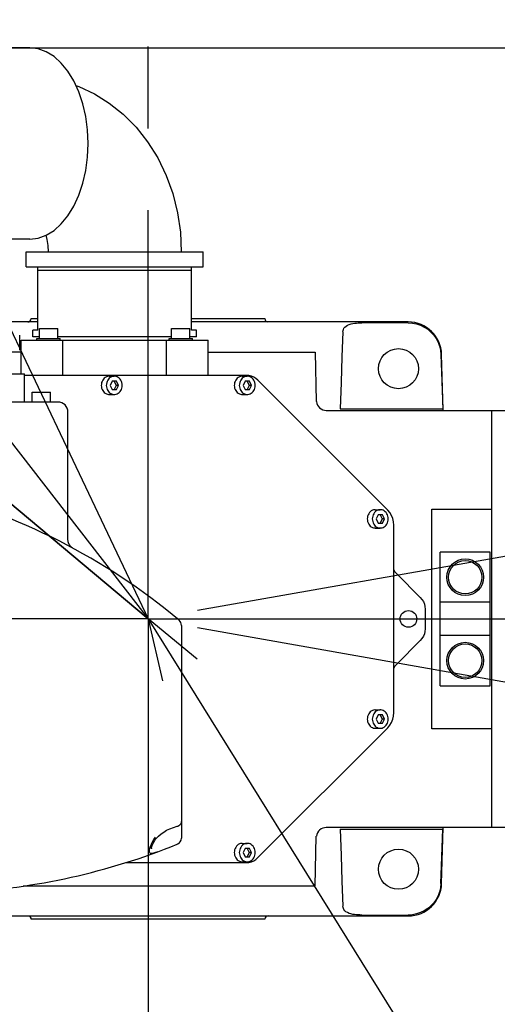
# Model space of a CAD drawing. Header units: millimetres. Extents: x 0 to 594, y 0 to 420.
# Tile 11 of 35: x 110 to 124, y 283 to 312. Entities that reach past the tile are written whole.
import ezdxf

# ---------------------------------------------------------------- set-up
doc = ezdxf.new("R2010")
doc.units = ezdxf.units.MM
doc.header["$LTSCALE"] = 32.67
doc.linetypes.add('CENTER', pattern=[0.6, 0.375, -0.075, 0.075, -0.075])
doc.layers.get('0').update_dxf_attribs({"linetype": 'CONTINUOUS'})
for name, color, linetype in [('CRV', 7, 'CONTINUOUS'), ('DEFAULT_1', 7, 'CENTER'), ('DRA_ITEM', 7, 'CONTINUOUS'), ('DRIV_DIM', 7, 'CONTINUOUS'), ('PARAM_DIM', 7, 'CONTINUOUS')]:
    doc.layers.add(name, color=color, linetype=linetype)
doc.styles.get("Standard").update_dxf_attribs({"font": 'txt', "width": 0.8})
doc.dimstyles.new('DIMSTYLE_18', dxfattribs={"dimtxt": 3.8, "dimasz": 1.8, "dimexe": 0.18, "dimexo": 0.0625, "dimgap": 0.09, "dimtad": 1, "dimlfac": 10, "dimdsep": 46, "dimtxsty": 'STANDARD', "dimblk": 'OPEN', "dimblk1": 'OPEN', "dimblk2": 'OPEN', "dimcen": 0.09, "dimadec": 0, "dimazin": 0, "dimtp": 0.5, "dimtm": 0.5, "dimtfac": 1, "dimtofl": 0, "dimtmove": 0, "dimatfit": 3, "dimldrblk": 'OPEN', "dimfxl": 1, "dimtolj": 1, "dimarcsym": 0})
doc.dimstyles.new('DIMSTYLE_2', dxfattribs={"dimtxt": 3.8, "dimasz": 1.8, "dimexe": 0.18, "dimexo": 0.0625, "dimgap": 0.09, "dimtad": 1, "dimdec": 3, "dimlfac": 10, "dimdsep": 46, "dimtxsty": 'STANDARD', "dimblk": 'OPEN', "dimblk1": 'OPEN', "dimblk2": 'OPEN', "dimcen": 0.09, "dimadec": 0, "dimazin": 0, "dimtp": 0.001, "dimtm": 0.001, "dimtfac": 1, "dimtdec": 3, "dimtofl": 0, "dimtmove": 0, "dimatfit": 3, "dimldrblk": 'OPEN', "dimfxl": 1, "dimtolj": 1, "dimarcsym": 0})
doc.dimstyles.new('DIMSTYLE_3', dxfattribs={"dimtxt": 3.8, "dimasz": 1.8, "dimexe": 0.18, "dimexo": 0.0625, "dimgap": 0.09, "dimtad": 1, "dimdec": 0, "dimlfac": 10, "dimdsep": 46, "dimtxsty": 'STANDARD', "dimblk": 'OPEN', "dimblk1": 'OPEN', "dimblk2": 'OPEN', "dimcen": 0.09, "dimadec": 0, "dimazin": 0, "dimtfac": 1, "dimtdec": 0, "dimtofl": 0, "dimtmove": 0, "dimatfit": 3, "dimldrblk": 'OPEN', "dimfxl": 1, "dimtolj": 1, "dimarcsym": 0})
doc.dimstyles.new('DIMSTYLE_4', dxfattribs={"dimtxt": 3.8, "dimasz": 1.8, "dimexe": 0.18, "dimexo": 0.0625, "dimgap": 0.09, "dimtad": 1, "dimdec": 1, "dimlfac": 10, "dimdsep": 46, "dimtxsty": 'STANDARD', "dimblk": 'OPEN', "dimblk1": 'OPEN', "dimblk2": 'OPEN', "dimcen": 0.09, "dimadec": 0, "dimazin": 0, "dimtp": 0.1, "dimtm": 0.1, "dimtfac": 1, "dimtdec": 1, "dimtofl": 0, "dimtmove": 0, "dimatfit": 3, "dimldrblk": 'OPEN', "dimfxl": 1, "dimtolj": 1, "dimarcsym": 0})

# ---------------------------------------------------------------- blocks, each defined once
blk = doc.blocks.new('_OPEN')
at = {"color": 0, "linetype": 'BYBLOCK'}
for p, q in [((0, 0), (-1, 0.342)), ((-1, -0.342), (0, 0)), ((-1, 0), (0, 0))]:
    blk.add_line(p, q, dxfattribs=at)
blk = doc.blocks.new('*D5')
at = {"layer": 'DRIV_DIM', "color": 2, "linetype": 'CONTINUOUS'}
for p, q in [((129.435, 298.884), (129.435, 328.714)), ((113.355, 326.714), (121.395, 326.714)), ((129.435, 326.714), (121.395, 326.714))]:
    blk.add_line(p, q, dxfattribs=at)
at = {"layer": 'DRIV_DIM', "color": 2, "linetype": 'CONTINUOUS', "xscale": 1.8, "yscale": 1.8, "zscale": 1.8, "rotation": 180}
blk.add_blockref('_OPEN', (113.355, 326.714), dxfattribs=at)
at = {"layer": 'DRIV_DIM', "color": 2, "linetype": 'CONTINUOUS', "xscale": 1.8, "yscale": 1.8, "zscale": 1.8}
blk.add_blockref('_OPEN', (129.435, 326.714), dxfattribs=at)
blk = doc.blocks.new('*D6')
at = {"layer": 'DRIV_DIM', "color": 2, "linetype": 'CONTINUOUS'}
for p, q in [((177.012, 294.091), (177.012, 286.191)), ((177.012, 278.291), (177.012, 286.191)), ((102.682, 278.291), (179.012, 278.291))]:
    blk.add_line(p, q, dxfattribs=at)
at = {"layer": 'DRIV_DIM', "color": 2, "linetype": 'CONTINUOUS', "xscale": 1.8, "yscale": 1.8, "zscale": 1.8}
for p, rotation in [((177.012, 294.091), 90), ((177.012, 278.291), 270)]:
    blk.add_blockref('_OPEN', p, dxfattribs=dict(at, rotation=rotation))
blk = doc.blocks.new('*D7')
at = {"layer": 'DRIV_DIM', "color": 2, "linetype": 'CONTINUOUS'}
for p, q in [((108.933, 311.206), (179.012, 311.206)), ((177.012, 311.206), (177.012, 302.649)), ((177.012, 294.091), (177.012, 302.649))]:
    blk.add_line(p, q, dxfattribs=at)
at = {"layer": 'DRIV_DIM', "color": 2, "linetype": 'CONTINUOUS', "xscale": 1.8, "yscale": 1.8, "zscale": 1.8}
for p, rotation in [((177.012, 311.206), 90), ((177.012, 294.091), 270)]:
    blk.add_blockref('_OPEN', p, dxfattribs=dict(at, rotation=rotation))
blk = doc.blocks.new('*D28')
at = {"layer": 'DRIV_DIM', "color": 2, "linetype": 'CONTINUOUS'}
blk.add_line((64.282, 357.462), (113.355, 294.091), dxfattribs=at)
at = {"layer": 'DRIV_DIM', "color": 2, "linetype": 'CONTINUOUS', "xscale": 1.8, "yscale": 1.8, "zscale": 1.8, "rotation": 127.753869}
blk.add_blockref('_OPEN', (64.282, 357.462), dxfattribs=at)
blk = doc.blocks.new('*D29')
at = {"layer": 'DRIV_DIM', "color": 2, "linetype": 'CONTINUOUS'}
blk.add_line((75.58, 373.702), (113.355, 294.091), dxfattribs=at)
at = {"layer": 'DRIV_DIM', "color": 2, "linetype": 'CONTINUOUS', "xscale": 1.8, "yscale": 1.8, "zscale": 1.8, "rotation": 115.384573}
blk.add_blockref('_OPEN', (75.58, 373.702), dxfattribs=at)
blk = doc.blocks.new('*D47')
at = {"layer": 'DRIV_DIM', "color": 2, "linetype": 'CONTINUOUS'}
for p, q in [((113.355, 294.091), (73.968, 327.167)), ((93.519, 310.749), (113.355, 294.091))]:
    blk.add_line(p, q, dxfattribs=at)
at = {"layer": 'DRIV_DIM', "color": 2, "linetype": 'CONTINUOUS', "xscale": 1.8, "yscale": 1.8, "zscale": 1.8, "rotation": 139.977757}
blk.add_blockref('_OPEN', (93.519, 310.749), dxfattribs=at)
blk = doc.blocks.new('*D74')
at = {"layer": 'PARAM_DIM', "color": 2, "linetype": 'CONTINUOUS'}
for p, q in [((114.832, 294.352), (183.707, 306.496)), ((111.855, 294.091), (41.918, 294.091))]:
    blk.add_line(p, q, dxfattribs=at)
for points in [[(180.797, 307.803), (181.737, 306.149), (182.007, 308.032)], [(43.326, 295.899), (43.918, 294.091), (44.557, 295.883)]]:
    blk.add_lwpolyline(points, dxfattribs=at)
for start, end in [(10, 95), (95, 180)]:
    blk.add_arc((113.355, 294.091), 69.437, start, end, dxfattribs=at)
blk = doc.blocks.new('*D75')
at = {"layer": 'PARAM_DIM', "color": 2, "linetype": 'CONTINUOUS'}
for p, q in [((111.855, 294.091), (41.551, 294.091)), ((114.832, 293.831), (184.069, 281.623))]:
    blk.add_line(p, q, dxfattribs=at)
for points in [[(44.189, 292.299), (43.551, 294.091), (42.958, 292.284)], [(182.369, 280.087), (182.099, 281.97), (181.159, 280.316)]]:
    blk.add_lwpolyline(points, dxfattribs=at)
for start, end in [(180, 265), (265, 350)]:
    blk.add_arc((113.355, 294.091), 69.805, start, end, dxfattribs=at)

msp = doc.modelspace()

# ---------------------------------------------------------------- linework, layer by layer
at = {"color": 7, "linetype": 'CONTINUOUS'}
for p, q in [((109.8146, 311.20635), (107.43288, 311.20635)), ((109.8146, 305.47635), (108.21885, 305.47635)), ((109.7001, 304.64135), (109.7001, 305.09135)), ((109.70014, 305.09135), (115.01005, 305.09135)), ((115.0101, 304.64135), (115.0101, 305.09135)), ((109.70014, 304.64135), (115.01005, 304.64135)), ((110.0551, 302.74135), (110.0551, 304.64135)), ((110.0551, 304.54135), (114.6551, 304.54135)), ((114.6551, 302.74135), (114.6551, 304.64135)), ((109.8551, 303.09135), (110.0551, 303.09135)), ((114.6551, 303.09135), (116.8551, 303.09135)), ((110.0551, 302.99135), (108.83419, 302.99135)), ((109.9051, 302.54135), (109.9051, 302.74135)), ((110.0551, 302.74135), (109.9051, 302.74135)), ((110.1002, 302.49135), (110.1002, 302.79135)), ((110.1002, 302.79135), (110.6502, 302.79135)), ((110.6502, 302.49135), (110.6502, 302.79135)), ((114.06, 302.49135), (114.06, 302.79135)), ((114.06, 302.79135), (114.61, 302.79135)), ((114.61, 302.49135), (114.61, 302.79135)), ((121.14787, 302.99135), (114.6551, 302.99135)), ((114.8051, 302.74135), (114.6551, 302.74135)), ((114.8051, 302.54135), (114.8051, 302.74135)), ((121.14789, 302.96393), (119.7551, 302.96393)), ((109.5101, 302.14135), (109.5101, 302.59135)), ((110.1051, 302.54135), (109.9051, 302.54135)), ((110.0252, 302.44135), (110.0252, 302.49135)), ((110.0252, 302.49135), (110.7252, 302.49135)), ((114.06, 302.54135), (110.6502, 302.54135)), ((110.7252, 302.44135), (110.7252, 302.49135)), ((113.985, 302.44135), (113.985, 302.49135)), ((113.985, 302.49135), (114.685, 302.49135)), ((114.8051, 302.54135), (114.6051, 302.54135)), ((114.685, 302.44135), (114.685, 302.49135)), ((109.5551, 301.44135), (109.5551, 302.44135)), ((109.5551, 302.44135), (115.1551, 302.44135)), ((110.80591, 301.39135), (110.80591, 302.44135)), ((113.90429, 301.39135), (113.90429, 302.44135)), ((115.1551, 301.39135), (115.1551, 302.44135)), ((109.5551, 302.09135), (109.24106, 302.09135)), ((115.1551, 302.09135), (118.3551, 302.09135)), ((118.3551, 302.09135), (118.39405, 300.60395)), ((122.19144, 300.34135), (122.14754, 302.0175)), ((104.0551, 301.44135), (109.6551, 301.44135)), ((109.6551, 300.59135), (109.6551, 301.44135)), ((116.30271, 301.39135), (109.6551, 301.39135)), ((112.19244, 301.36635), (112.34244, 301.36635)), ((116.17615, 301.36635), (116.32615, 301.36635)), ((112.27994, 301.21635), (112.21744, 301.09135)), ((112.21744, 301.09135), (112.27994, 300.96635)), ((112.40494, 301.21635), (112.27994, 301.21635)), ((112.33994, 301.21635), (112.40244, 301.09135)), ((112.40244, 301.09135), (112.33994, 300.96635)), ((112.46744, 301.09135), (112.40244, 301.09135)), ((112.46744, 301.09135), (112.40494, 301.21635)), ((112.40494, 300.96635), (112.46744, 301.09135)), ((116.26365, 301.21635), (116.20115, 301.09135)), ((116.20115, 301.09135), (116.26365, 300.96635)), ((116.38865, 301.21635), (116.26365, 301.21635)), ((116.32365, 301.21635), (116.38615, 301.09135)), ((116.38615, 301.09135), (116.32365, 300.96635)), ((116.45115, 301.09135), (116.38615, 301.09135)), ((116.45115, 301.09135), (116.38865, 301.21635)), ((116.38865, 300.96635), (116.45115, 301.09135)), ((120.53314, 297.35078), (116.64307, 301.24471)), ((109.8801, 300.59135), (109.8801, 300.89135)), ((109.8801, 300.89135), (110.4301, 300.89135)), ((110.4301, 300.59135), (110.4301, 300.89135)), ((112.19244, 300.81635), (112.34244, 300.81635)), ((112.27994, 300.96635), (112.40494, 300.96635)), ((116.17615, 300.81635), (116.32615, 300.81635)), ((116.26365, 300.96635), (116.38865, 300.96635)), ((110.65509, 300.59135), (99.1551, 300.59135)), ((119.11103, 300.39135), (122.18303, 300.39135)), ((110.9551, 296.4709), (110.9551, 300.29135)), ((118.69317, 300.34135), (124.2051, 300.34135)), ((123.6551, 287.84135), (123.6551, 300.34135)), ((120.15987, 297.36635), (120.30987, 297.36635)), ((120.24737, 297.21635), (120.18487, 297.09135)), ((120.37237, 297.21635), (120.24737, 297.21635)), ((120.30737, 297.21635), (120.36987, 297.09135)), ((120.43487, 297.09135), (120.37237, 297.21635)), ((121.8551, 297.37943), (123.6551, 297.37943)), ((121.8551, 290.80326), (121.8551, 297.37943)), ((120.18487, 297.09135), (120.24737, 296.96635)), ((120.24737, 296.96635), (120.37237, 296.96635)), ((120.36987, 297.09135), (120.30737, 296.96635)), ((120.43487, 297.09135), (120.36987, 297.09135)), ((120.37237, 296.96635), (120.43487, 297.09135)), ((120.71239, 291.28528), (120.71239, 296.89741)), ((120.15987, 296.81635), (120.30987, 296.81635)), ((123.6051, 296.09135), (122.1051, 296.09135)), ((122.1051, 292.09135), (122.1051, 296.09135)), ((123.6051, 292.09135), (123.6051, 296.09135)), ((120.8015, 295.44495), (121.5087, 294.73774)), ((123.6051, 294.59135), (122.1051, 294.59135)), ((121.6551, 294.38431), (121.6551, 293.79838)), ((114.3551, 293.89835), (114.3551, 287.52558)), ((121.6551, 294.09135), (121.8551, 294.09135)), ((121.5087, 293.44495), (120.8015, 292.73774)), ((123.6051, 293.59135), (122.1051, 293.59135)), ((122.1051, 292.09135), (123.6051, 292.09135)), ((120.15987, 291.36635), (120.30987, 291.36635)), ((120.24737, 291.21635), (120.18487, 291.09135)), ((120.18487, 291.09135), (120.24737, 290.96635)), ((120.37237, 291.21635), (120.24737, 291.21635)), ((120.24737, 290.96635), (120.37237, 290.96635)), ((120.30737, 291.21635), (120.36987, 291.09135)), ((120.36987, 291.09135), (120.30737, 290.96635)), ((120.43487, 291.09135), (120.36987, 291.09135)), ((120.43487, 291.09135), (120.37237, 291.21635)), ((120.37237, 290.96635), (120.43487, 291.09135)), ((116.64307, 286.93798), (120.53314, 290.83191)), ((120.15987, 290.81635), (120.30987, 290.81635)), ((123.6551, 290.80326), (121.8551, 290.80326)), ((124.2051, 287.84135), (118.69317, 287.84135)), ((119.11103, 287.79135), (122.18303, 287.79135)), ((122.14754, 286.16519), (122.19144, 287.84135)), ((118.3551, 286.09135), (118.39405, 287.57875)), ((114.23041, 287.34031), (114.21926, 287.33579)), ((114.23041, 287.34031), (114.23024, 287.34023)), ((116.17615, 287.36635), (116.32615, 287.36635)), ((116.26365, 287.21635), (116.20115, 287.09135)), ((116.38865, 287.21635), (116.26365, 287.21635)), ((116.32365, 287.21635), (116.38615, 287.09135)), ((116.45115, 287.09135), (116.38865, 287.21635)), ((113.02633, 286.89653), (113.02387, 286.89571)), ((116.17615, 286.81635), (116.32615, 286.81635)), ((116.20115, 287.09135), (116.26365, 286.96635)), ((116.26365, 286.96635), (116.38865, 286.96635)), ((116.38615, 287.09135), (116.32365, 286.96635)), ((116.45115, 287.09135), (116.38615, 287.09135)), ((116.38865, 286.96635), (116.45115, 287.09135)), ((112.70058, 286.79135), (116.30271, 286.79135)), ((109.6177, 286.09135), (118.3551, 286.09135)), ((108.8551, 285.19135), (121.14787, 285.19135)), ((116.8551, 285.09135), (109.8551, 285.09135)), ((119.7551, 285.21877), (121.14789, 285.21877))]:
    msp.add_line(p, q, dxfattribs=at)
for points in [[(111.55663, 308.34135), (111.5389, 308.74908), (111.48607, 309.14851), (111.39921, 309.53151), (111.28009, 309.89028), (111.13114, 310.21752), (110.95539, 310.50657), (110.75641, 310.75154), (110.53827, 310.94744), (110.30539, 311.09029), (110.06252, 311.17718), (109.8146, 311.20635)], [(111.19592, 310.0752), (111.28296, 310.04671), (111.74598, 309.83032), (112.19282, 309.55207), (112.6099, 309.21822), (112.99603, 308.82797), (113.34189, 308.38869), (113.64248, 307.90613), (113.8944, 307.38499), (114.09236, 306.83667), (114.23536, 306.26561), (114.3214, 305.68151), (114.3501, 305.09135)], [(109.8146, 305.47635), (110.06252, 305.50551), (110.30539, 305.5924), (110.53827, 305.73525), (110.75641, 305.93115), (110.95539, 306.17612), (111.13114, 306.46517), (111.28009, 306.79241), (111.39921, 307.15118), (111.48607, 307.53418), (111.5389, 307.93361), (111.55663, 308.34135)], [(110.29728, 305.5895), (110.32624, 305.46506), (110.3515, 305.28087), (110.3601, 305.09135)], [(119.19056, 302.6992), (119.19496, 302.73436), (119.20566, 302.76902), (119.22324, 302.80295), (119.24904, 302.83604), (119.28415, 302.86708), (119.3293, 302.89479), (119.38252, 302.91734), (119.43813, 302.93366), (119.4918, 302.94475), (119.54411, 302.9524), (119.59629, 302.95773), (119.64892, 302.96125), (119.70189, 302.96327), (119.7551, 302.96393)], [(121.14789, 302.96393), (121.27266, 302.95596), (121.39554, 302.93215), (121.51439, 302.89289), (121.62723, 302.83884), (121.73223, 302.77089), (121.82776, 302.69008), (121.91232, 302.59763), (121.9844, 302.49513), (122.04278, 302.3843), (122.08653, 302.26692), (122.11497, 302.14478), (122.12756, 302.01981)], [(119.19056, 302.6992), (119.16281, 301.94772), (119.13634, 301.17846), (119.11103, 300.39135)], [(122.12756, 302.01981), (122.14655, 301.48497), (122.16504, 300.94218), (122.18303, 300.39135)], [(112.19244, 301.36634), (112.17464, 301.36558), (112.13944, 301.35945), (112.10543, 301.34734), (112.07336, 301.3295), (112.04395, 301.30635), (112.01785, 301.27839), (111.99566, 301.24626), (111.97786, 301.21066), (111.96486, 301.1724), (111.95694, 301.13233), (111.95428, 301.09135)], [(112.34244, 301.36634), (112.32464, 301.36558), (112.28944, 301.35945), (112.25543, 301.34734), (112.22336, 301.3295), (112.19395, 301.30635), (112.16785, 301.27839), (112.14566, 301.24626), (112.12786, 301.21066), (112.11486, 301.1724), (112.10694, 301.13233), (112.10428, 301.09135)], [(112.58059, 301.09135), (112.57793, 301.13233), (112.57001, 301.1724), (112.55701, 301.21066), (112.53921, 301.24626), (112.51702, 301.27839), (112.49092, 301.30635), (112.46151, 301.3295), (112.42944, 301.34734), (112.39543, 301.35945), (112.36023, 301.36558), (112.34244, 301.36634)], [(116.17615, 301.36634), (116.15836, 301.36558), (116.12316, 301.35945), (116.08914, 301.34734), (116.05707, 301.3295), (116.02766, 301.30635), (116.00157, 301.27839), (115.97938, 301.24626), (115.96158, 301.21066), (115.94858, 301.1724), (115.94066, 301.13233), (115.938, 301.09135)], [(116.32615, 301.36634), (116.30836, 301.36558), (116.27316, 301.35945), (116.23914, 301.34734), (116.20707, 301.3295), (116.17766, 301.30635), (116.15157, 301.27839), (116.12938, 301.24626), (116.11158, 301.21066), (116.09858, 301.1724), (116.09066, 301.13233), (116.088, 301.09135)], [(116.64307, 301.24471), (116.58371, 301.29604), (116.51863, 301.33709), (116.44915, 301.36703), (116.37668, 301.38524), (116.30271, 301.39135)], [(116.56431, 301.09135), (116.56165, 301.13233), (116.55373, 301.1724), (116.54073, 301.21066), (116.52293, 301.24626), (116.50073, 301.27839), (116.47464, 301.30635), (116.44523, 301.3295), (116.41316, 301.34734), (116.37915, 301.35945), (116.34395, 301.36558), (116.32615, 301.36634)], [(111.95428, 301.09135), (111.95694, 301.05036), (111.96486, 301.01029), (111.97786, 300.97203), (111.99566, 300.93643), (112.01785, 300.9043), (112.04395, 300.87634), (112.07336, 300.85319), (112.10543, 300.83536), (112.13944, 300.82324), (112.17464, 300.81711), (112.19244, 300.81635)], [(112.10428, 301.09135), (112.10694, 301.05036), (112.11486, 301.01029), (112.12786, 300.97203), (112.14566, 300.93643), (112.16785, 300.9043), (112.19395, 300.87634), (112.22336, 300.85319), (112.25543, 300.83536), (112.28944, 300.82324), (112.32464, 300.81711), (112.34244, 300.81635)], [(112.34244, 300.81635), (112.36023, 300.81711), (112.39543, 300.82324), (112.42944, 300.83536), (112.46151, 300.85319), (112.49092, 300.87634), (112.51702, 300.9043), (112.53921, 300.93643), (112.55701, 300.97203), (112.57001, 301.01029), (112.57793, 301.05036), (112.58059, 301.09135)], [(115.938, 301.09135), (115.94066, 301.05036), (115.94858, 301.01029), (115.96158, 300.97203), (115.97938, 300.93643), (116.00157, 300.9043), (116.02766, 300.87634), (116.05707, 300.85319), (116.08914, 300.83536), (116.12316, 300.82324), (116.15836, 300.81711), (116.17615, 300.81635)], [(116.088, 301.09135), (116.09066, 301.05036), (116.09858, 301.01029), (116.11158, 300.97203), (116.12938, 300.93643), (116.15157, 300.9043), (116.17766, 300.87634), (116.20707, 300.85319), (116.23914, 300.83536), (116.27316, 300.82324), (116.30836, 300.81711), (116.32615, 300.81635)], [(116.32615, 300.81635), (116.34395, 300.81711), (116.37915, 300.82324), (116.41316, 300.83536), (116.44523, 300.85319), (116.47464, 300.87634), (116.50073, 300.9043), (116.52293, 300.93643), (116.54073, 300.97203), (116.55373, 301.01029), (116.56165, 301.05036), (116.56431, 301.09135)], [(120.15987, 297.36634), (120.14207, 297.36558), (120.10688, 297.35945), (120.07286, 297.34734), (120.04079, 297.3295), (120.01138, 297.30635), (119.98529, 297.27839), (119.9631, 297.24626), (119.9453, 297.21066), (119.93229, 297.1724), (119.92437, 297.13233), (119.92171, 297.09135)], [(120.30987, 297.36634), (120.29207, 297.36558), (120.25688, 297.35945), (120.22286, 297.34734), (120.19079, 297.3295), (120.16138, 297.30635), (120.13529, 297.27839), (120.1131, 297.24626), (120.0953, 297.21066), (120.08229, 297.1724), (120.07437, 297.13233), (120.07171, 297.09135)], [(120.42895, 297.3295), (120.39688, 297.34734), (120.36286, 297.35945), (120.32767, 297.36558), (120.30987, 297.36634)], [(120.54803, 297.09135), (120.54537, 297.13233), (120.53745, 297.1724), (120.52444, 297.21066), (120.50664, 297.24626), (120.48445, 297.27839), (120.45836, 297.30635), (120.42895, 297.3295)], [(120.71239, 296.89741), (120.70479, 296.9997), (120.68219, 297.09899), (120.64527, 297.19239), (120.59509, 297.27714), (120.53314, 297.35078)], [(119.92171, 297.09135), (119.92437, 297.05036), (119.93229, 297.01029), (119.9453, 296.97203), (119.9631, 296.93643), (119.98529, 296.9043), (120.01138, 296.87634), (120.04079, 296.85319), (120.07286, 296.83536), (120.10688, 296.82324), (120.14207, 296.81711), (120.15987, 296.81635)], [(120.07171, 297.09135), (120.07437, 297.05036), (120.08229, 297.01029), (120.0953, 296.97203), (120.1131, 296.93643), (120.13529, 296.9043), (120.16138, 296.87634), (120.19079, 296.85319), (120.22286, 296.83536), (120.25688, 296.82324), (120.29207, 296.81711), (120.30987, 296.81635)], [(120.30987, 296.81635), (120.32767, 296.81711), (120.36286, 296.82324), (120.39688, 296.83536), (120.42895, 296.85319), (120.45836, 296.87634), (120.48445, 296.9043), (120.50664, 296.93643), (120.52444, 296.97203), (120.53745, 297.01029), (120.54537, 297.05036), (120.54803, 297.09135)], [(111.11216, 296.20642), (111.10623, 296.20972), (111.09994, 296.21342), (111.09336, 296.21751), (111.08656, 296.22199), (111.07962, 296.22685), (111.07257, 296.23209), (111.06544, 296.23774), (111.05823, 296.2438), (111.05099, 296.25031), (111.04375, 296.25726), (111.03653, 296.26468), (111.02937, 296.27258), (111.0223, 296.28095), (111.01537, 296.28981), (111.00861, 296.29917), (111.00204, 296.30905), (110.99571, 296.31945), (110.98966, 296.33038), (110.98393, 296.34185), (110.97856, 296.35387), (110.97361, 296.36642), (110.96913, 296.37951), (110.96516, 296.39313), (110.96177, 296.40727), (110.95901, 296.42191), (110.95694, 296.43702), (110.95561, 296.45259), (110.9551, 296.47017)], [(120.71239, 295.56686), (120.75056, 295.50459), (120.8015, 295.44495)], [(121.5087, 294.73774), (121.55964, 294.6781), (121.60062, 294.61123), (121.63064, 294.53877), (121.64894, 294.4625), (121.6551, 294.38431)], [(121.6551, 293.79838), (121.64894, 293.72019), (121.63064, 293.64392), (121.60062, 293.57147), (121.55964, 293.50459), (121.5087, 293.44495)], [(120.8015, 292.73774), (120.75056, 292.6781), (120.71239, 292.61583)], [(120.15987, 291.36634), (120.14207, 291.36558), (120.10688, 291.35945), (120.07286, 291.34734), (120.04079, 291.3295), (120.01138, 291.30635), (119.98529, 291.27839), (119.9631, 291.24626), (119.9453, 291.21066), (119.93229, 291.1724), (119.92437, 291.13233), (119.92171, 291.09135)], [(120.30987, 291.36634), (120.29207, 291.36558), (120.25688, 291.35945), (120.22286, 291.34734), (120.19079, 291.3295), (120.16138, 291.30635), (120.13529, 291.27839), (120.1131, 291.24626), (120.0953, 291.21066), (120.08229, 291.1724), (120.07437, 291.13233), (120.07171, 291.09135)], [(120.54803, 291.09135), (120.54537, 291.13233), (120.53745, 291.1724), (120.52444, 291.21066), (120.50664, 291.24626), (120.48445, 291.27839), (120.45836, 291.30635), (120.42895, 291.3295), (120.39688, 291.34734), (120.36286, 291.35945), (120.32767, 291.36558), (120.30987, 291.36634)], [(120.53314, 290.83191), (120.59509, 290.90555), (120.64527, 290.99031), (120.68219, 291.0837), (120.70479, 291.18299), (120.71239, 291.28528)], [(119.92171, 291.09135), (119.92437, 291.05036), (119.93229, 291.01029), (119.9453, 290.97203), (119.9631, 290.93643), (119.98529, 290.9043), (120.01138, 290.87634), (120.04079, 290.85319), (120.07286, 290.83536), (120.10688, 290.82324), (120.14207, 290.81711), (120.15987, 290.81635)], [(120.07171, 291.09135), (120.07437, 291.05036), (120.08229, 291.01029), (120.0953, 290.97203), (120.1131, 290.93643), (120.13529, 290.9043), (120.16138, 290.87634), (120.19079, 290.85319), (120.22286, 290.83536), (120.25688, 290.82324), (120.29207, 290.81711), (120.30987, 290.81635)], [(120.39688, 290.83536), (120.42895, 290.85319), (120.45836, 290.87634), (120.48445, 290.9043), (120.50664, 290.93643), (120.52444, 290.97203), (120.53745, 291.01029), (120.54537, 291.05036), (120.54803, 291.09135)], [(120.30987, 290.81635), (120.32767, 290.81711), (120.36286, 290.82324), (120.39688, 290.83536)], [(114.22408, 287.87736), (114.24832, 287.88561), (114.28031, 287.90131), (114.30648, 287.91991), (114.32738, 287.94134), (114.34279, 287.96549), (114.35219, 287.99185), (114.3551, 288.01747)], [(113.6121, 287.52659), (113.66879, 287.58684), (113.74245, 287.65022), (113.82333, 287.70644), (113.91195, 287.7568), (114.00946, 287.80237), (114.1174, 287.84379), (114.22409, 287.87737)], [(119.11103, 287.79135), (119.13634, 287.00423), (119.16281, 286.23497), (119.19056, 285.48349)], [(122.12756, 286.16288), (122.14655, 286.69773), (122.16504, 287.24052), (122.18303, 287.79135)], [(113.41211, 287.22161), (113.42947, 287.27905), (113.45403, 287.34308), (113.48633, 287.4117), (113.52721, 287.48304), (113.57737, 287.55486)], [(113.45505, 287.20746), (113.45517, 287.2067), (113.45513, 287.21108), (113.45644, 287.22434), (113.46047, 287.24496), (113.46777, 287.2715), (113.47858, 287.30287), (113.49309, 287.33816), (113.51146, 287.37647), (113.53374, 287.41677), (113.55989, 287.45798), (113.58975, 287.49909), (113.61209, 287.52659)], [(113.64246, 287.11264), (113.57546, 287.08866), (113.52125, 287.07147), (113.47908, 287.06162), (113.44711, 287.0593), (113.4238, 287.06481), (113.40823, 287.07853), (113.39958, 287.10084), (113.39741, 287.13204), (113.40154, 287.17236), (113.41211, 287.22161)], [(114.25252, 287.35091), (114.24176, 287.34533), (114.23041, 287.34031)], [(116.17615, 287.36634), (116.15836, 287.36558), (116.12316, 287.35945), (116.08914, 287.34734), (116.05707, 287.3295), (116.02766, 287.30635), (116.00157, 287.27839), (115.97938, 287.24626), (115.96158, 287.21066), (115.94858, 287.1724), (115.94066, 287.13233), (115.938, 287.09135)], [(116.32615, 287.36634), (116.30836, 287.36558), (116.27316, 287.35945), (116.23914, 287.34734), (116.20707, 287.3295), (116.17766, 287.30635), (116.15157, 287.27839), (116.12938, 287.24626), (116.11158, 287.21066), (116.09858, 287.1724), (116.09066, 287.13233), (116.088, 287.09135)], [(116.56431, 287.09135), (116.56165, 287.13233), (116.55373, 287.1724), (116.54073, 287.21066), (116.52293, 287.24626), (116.50073, 287.27839), (116.47464, 287.30635), (116.44523, 287.3295), (116.41316, 287.34734), (116.37915, 287.35945), (116.34395, 287.36558), (116.32615, 287.36634)], [(115.938, 287.09135), (115.94066, 287.05036), (115.94858, 287.01029), (115.96158, 286.97203), (115.97938, 286.93643), (116.00157, 286.9043), (116.02766, 286.87634), (116.05707, 286.85319), (116.08914, 286.83536), (116.12316, 286.82324), (116.15836, 286.81711), (116.17615, 286.81635)], [(116.088, 287.09135), (116.09066, 287.05036), (116.09858, 287.01029), (116.11158, 286.97203), (116.12938, 286.93643), (116.15157, 286.9043), (116.17766, 286.87634), (116.20707, 286.85319), (116.23914, 286.83536), (116.27316, 286.82324), (116.30836, 286.81711), (116.32615, 286.81635)], [(116.30271, 286.79135), (116.37668, 286.79746), (116.44915, 286.81566), (116.51863, 286.8456), (116.58371, 286.88665), (116.64307, 286.93798)], [(116.32615, 286.81635), (116.34395, 286.81711), (116.37915, 286.82324), (116.41316, 286.83536), (116.44523, 286.85319), (116.47464, 286.87634), (116.50073, 286.9043), (116.52293, 286.93643), (116.54073, 286.97203), (116.55373, 287.01029), (116.56165, 287.05036), (116.56431, 287.09135)], [(122.12756, 286.16288), (122.11497, 286.03792), (122.08654, 285.91577), (122.04278, 285.79839), (121.9844, 285.68757), (121.91232, 285.58506), (121.82777, 285.49262), (121.73224, 285.41181), (121.62723, 285.34385), (121.51439, 285.2898), (121.39554, 285.25054), (121.27266, 285.22673), (121.14789, 285.21877)], [(119.7551, 285.21877), (119.70082, 285.21945), (119.64665, 285.22156), (119.59293, 285.22525), (119.5399, 285.23081), (119.487, 285.23879), (119.43292, 285.25032), (119.37738, 285.26719), (119.32518, 285.29004), (119.28143, 285.31765), (119.24744, 285.34838), (119.22239, 285.38108), (119.20529, 285.41458), (119.19486, 285.4488), (119.19056, 285.48349)]]:
    msp.add_lwpolyline(points, dxfattribs=at)
for centre, radius in [((120.8551, 301.59135), 0.6), ((122.8551, 295.34135), 0.55), ((122.8551, 295.34135), 0.5), ((121.1551, 294.09135), 0.25), ((122.8551, 292.84135), 0.55), ((122.8551, 292.84135), 0.5), ((120.8551, 286.59135), 0.6)]:
    msp.add_circle(centre, radius, dxfattribs=at)
for centre, radius, start, end in [((109.7551, 303.09135), 0.1, 270, 360), ((116.9551, 303.09135), 0.1, 180, 257.142885), ((121.14789, 301.99135), 1, 1.498969, 90.000926), ((110.6551, 300.29135), 0.3, 0, 90), ((118.69317, 300.64135), 0.3, 187.127244, 270.000253), ((102.07449, 279.49353), 19, 50.015106, 76.049408), ((114.1551, 293.89835), 0.2, 0.000224, 50.015182), ((118.69317, 287.54135), 0.3, 90, 172.872636), ((114.1551, 287.52558), 0.2, 292.069643, 360), ((106.71559, 305.8748), 20, 272.999999, 292.069604), ((121.14789, 286.19135), 1, 269.999074, 358.501031), ((109.7551, 285.09135), 0.1, 0, 77.142885), ((116.9551, 285.09135), 0.1, 90, 180)]:
    msp.add_arc(centre, radius, start, end, dxfattribs=at)
at = {"layer": 'CRV', "color": 2, "linetype": 'CENTER'}
for radius, start, end in [(88.11824, 10, 350), (80.14963, 10, 350), (25.90266, 10, 161.890328), (25.90266, 197.992064, 350)]:
    msp.add_arc((113.3551, 294.09135), radius, start, end, dxfattribs=at)
at = {"layer": 'DEFAULT_1', "color": 7, "linetype": 'CENTER'}
for p, q in [((113.3551, 294.09135), (113.3551, 335.66218)), ((113.3551, 294.09135), (75.76097, 294.09135)), ((113.3551, 294.09135), (121.6551, 294.09135)), ((113.3551, 294.09135), (113.3551, 263.62389)), ((121.8551, 294.09135), (205.7231, 294.09135))]:
    msp.add_line(p, q, dxfattribs=at)
at = {"layer": 'DRA_ITEM', "color": 2, "linetype": 'CONTINUOUS'}
msp.add_line((113.3551, 294.09135), (130.11751, 267.13572), dxfattribs=at)
msp.add_line((113.3551, 294.09135), (130.11751, 267.13572), dxfattribs=at)
msp.add_lwpolyline([(114.82843, 292.88789), (113.3551, 294.09135), (113.78284, 292.23769)], dxfattribs=at)
msp.add_lwpolyline([(114.82843, 292.88789), (113.3551, 294.09135), (113.78284, 292.23769)], dxfattribs=at)

# ---------------------------------------------------------------- dimensions: what is measured, and where the dimension line sits
at = {"layer": 'DRIV_DIM', "color": 2, "linetype": 'CONTINUOUS'}
for mpoint, picture, middle in [((75.57952, 373.70183), '*D29', (90.12682, 345.26005)), ((64.28183, 357.46151), '*D28', (79.83663, 338.92661)), ((93.51898, 310.74896), '*D47', (74.5791, 327.89447))]:
    dim = msp.add_radius_dim(center=(113.3551, 294.09135), mpoint=mpoint, dimstyle='DIMSTYLE_4', dxfattribs=at)
    dim.commit()
    dim.dimension.update_dxf_attribs({"geometry": picture, "text_midpoint": middle, "dimtype": 164})
dim = msp.add_linear_dim(base=(129.4351, 326.71353), p1=(113.3551, 325.71353), p2=(129.4351, 298.88424), dimstyle='DIMSTYLE_2', dxfattribs=at)
dim.commit()
dim.dimension.update_dxf_attribs({"geometry": '*D5', "text_midpoint": (113.96641, 327.66353), "dimtype": 160})
for p1, angle, dimstyle, picture, middle in [((108.93288, 311.20635), 270, 'DIMSTYLE_3', '*D7', (176.06235, 295.19352)), ((102.68239, 278.29134), 90, 'DIMSTYLE_2', '*D6', (176.06235, 283.41517))]:
    dim = msp.add_linear_dim(base=(177.01235, 294.09135), p1=p1, p2=(176.01235, 294.09135), angle=angle, dimstyle=dimstyle, dxfattribs=at)
    dim.commit()
    dim.dimension.update_dxf_attribs({"geometry": picture, "text_midpoint": middle, "dimtype": 160})
at = {"layer": 'PARAM_DIM', "color": 2, "linetype": 'CONTINUOUS'}
for base, line1, line2, picture, middle in [((107.30327, 363.2641), ((114.83231, 294.35182), (183.70679, 306.49625)), ((41.91812, 294.09135), (111.8551, 294.09135)), '*D74', (94.3059, 363.26532)), ((107.27123, 224.55241), ((111.8551, 294.09135), (41.55054, 294.09135)), ((184.06879, 281.62262), (114.83231, 293.83087)), '*D75', (96.71808, 219.658))]:
    dim = msp.add_angular_dim_2l(base=base, line1=line1, line2=line2, dimstyle='DIMSTYLE_18', dxfattribs=at)
    dim.commit()
    dim.dimension.update_dxf_attribs({"geometry": picture, "text_midpoint": middle, "dimtype": 162})

doc.saveas('drawing.dxf')
